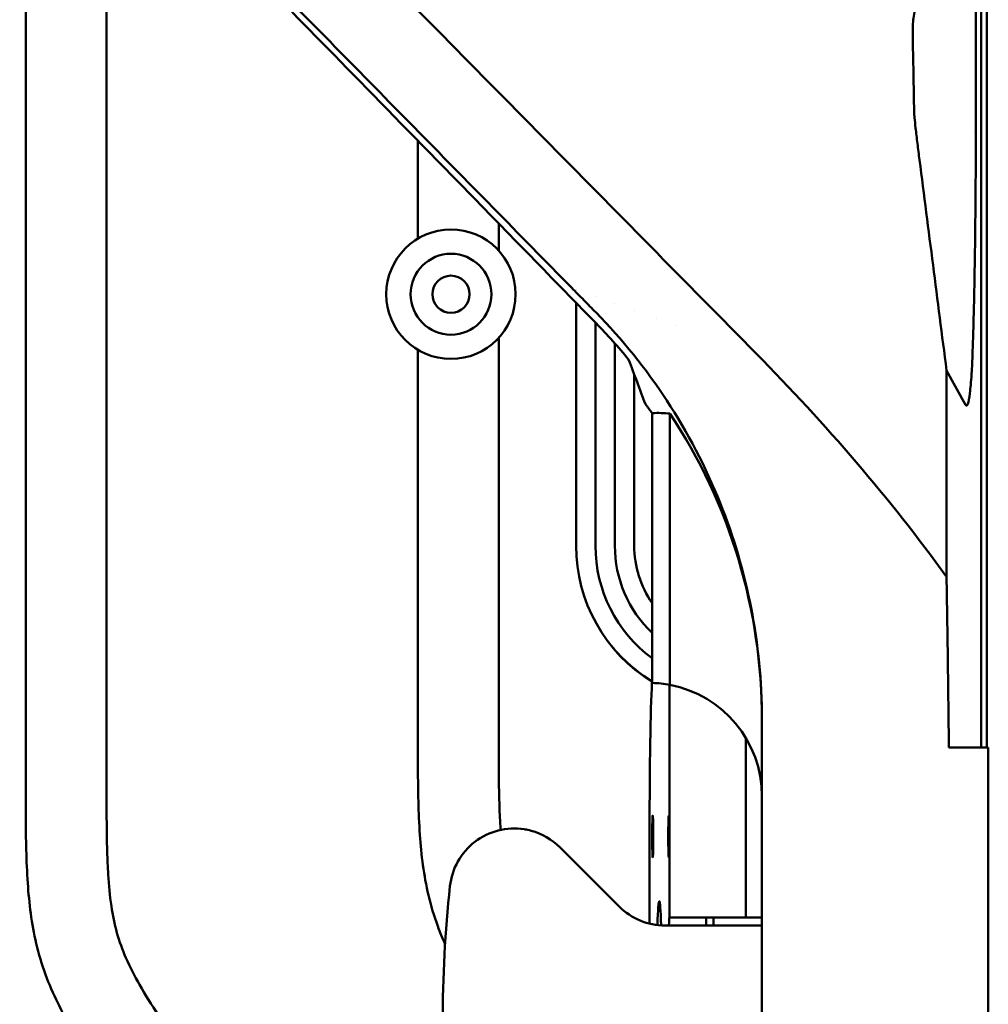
# Model space of a CAD drawing. Header units: millimetres. Extents: x 0 to 4878, y -120 to 1682.
# Tile 225 of 256: x 1592 to 1652, y 1027 to 1088. Entities that reach past the tile are written whole.
import ezdxf

# ---------------------------------------------------------------- set-up
doc = ezdxf.new("R2010")
doc.units = ezdxf.units.MM
doc.header["$LTSCALE"] = 2
doc.layers.add('Sichtbar (ISO)', color=7, linetype='Continuous', lineweight=50)

msp = doc.modelspace()

# ---------------------------------------------------------------- linework, layer by layer
at = {"layer": 'Sichtbar (ISO)'}
for p, q in [((1651.547, 1042.5136), (1651.547, 1348.5136)), ((1651.2138, 1080.9223), (1651.2138, 1310.1049)), ((1651.887, 1042.5136), (1651.887, 1195.4636)), ((1592.462, 1040.2017), (1592.462, 1102.0755)), ((1597.462, 1102.0755), (1597.462, 1040.2017)), ((1651.1128, 1080.5217), (1651.1128, 1080.5216)), ((1616.712, 1073.976), (1616.712, 1080.029)), ((1621.712, 1074.9099), (1621.712, 1073.2351)), ((1626.492, 1070.8369), (1626.492, 1070.8368)), ((1626.492, 1070.0131), (1626.492, 1054.9886)), ((1627.692, 1070.4022), (1627.692, 1070.4021)), ((1628.892, 1069.9692), (1628.892, 1069.9692)), ((1630.092, 1069.538), (1630.092, 1069.5379)), ((1631.4986, 1069.0346), (1631.4986, 1069.0345)), ((1627.692, 1068.7835), (1627.692, 1054.9886)), ((1632.642, 1068.6272), (1632.642, 1068.6271)), ((1621.712, 1067.8421), (1621.712, 1043.1897)), ((1616.712, 1043.1897), (1616.712, 1067.1012)), ((1628.892, 1054.9886), (1628.892, 1067.4944)), ((1650.5849, 1063.6961), (1649.4039, 1065.8315)), ((1649.4039, 1065.8315), (1649.4039, 1053.0638)), ((1630.092, 1065.5853), (1630.092, 1054.9886)), ((1631.1965, 1063.1895), (1631.1965, 1046.5105)), ((1632.2966, 1046.39), (1632.2968, 1063.1562)), ((1632.2777, 1032.0136), (1632.2777, 1046.3936)), ((1637.987, 1044.2619), (1637.987, 1029.8103)), ((1636.987, 1043.1191), (1636.987, 1032.0136)), ((1649.546, 1042.5136), (1651.987, 1042.5136)), ((1651.987, 1025.1273), (1651.987, 1042.5136)), ((1631.0394, 1031.6275), (1631.0394, 1037.5136)), ((1625.5017, 1036.342), (1629.1586, 1032.6852)), ((1632.2701, 1032.0136), (1632.2777, 1032.0136)), ((1632.2777, 1032.0136), (1636.987, 1032.0136)), ((1634.5401, 1031.5136), (1634.5401, 1031.9946)), ((1634.5401, 1031.9946), (1634.5401, 1031.8944)), ((1634.987, 1032.0136), (1634.987, 1031.5136)), ((1636.987, 1032.0136), (1637.987, 1032.0136)), ((1631.987, 1031.5136), (1633.487, 1031.5136)), ((1633.487, 1031.5136), (1637.987, 1031.5136))]:
    msp.add_line(p, q, dxfattribs=at)
for radius in [4, 2.5, 1.15]:
    msp.add_circle((1618.7575, 1070.5386), radius, dxfattribs=at)
for centre, radius, start, end in [((1636.342, 1054.9886), 9.85, 180, 238.507416), ((1636.342, 1054.9886), 8.65, 180, 233.497473), ((1636.342, 1054.9886), 7.45, 180, 226.316488), ((1636.342, 1054.9886), 6.25, 180, 214.58512), ((1636.342, 1054.9886), 9.8413, 218.751796, 238.476282), ((1630.987, 1039.5136), 7, 0, 0.010203), ((1622.6733, 1033.5136), 4, 45, 74.998117), ((1631.987, 1035.5136), 4, 225, 270)]:
    msp.add_arc(centre, radius, start, end, dxfattribs=at)
for centre, major_axis, ratio, start_param, end_param in [((1602.987, 1081.7578), (31.0772, -60.0591), 0.2680667, 1.1314019, 1.1785755), ((1602.987, 1042.4575), (0.0009, 35.024), 0.999315, 5.3458738, 5.365827), ((1602.987, 1002.5618), (31.0775, 60.0622), 0.2680437, 0.1002726, 0.1554858), ((1602.987, 1042.9559), (24.7301, 25.677), 0.9645746, 5.4970349, 6.0752805), ((1631.3012, 1037.5136), (0, -10), 0.0261848, 3.5932742, 4.7123884), ((1630.9865, 1039.5089), (-0.664, -6.9732), 0.9996484, 3.2065805, 3.2079432), ((1630.987, 1039.5136), (0, 7), 0.9999629, 6.094988, 6.2532541), ((1630.987, 1039.5136), (0.0037, -7), 0.9999991, 1.5704396, 2.9528605), ((1622.6733, 1033.5136), (-4, 0), 0.9999998, 4.5585871, 6.1756594), ((1696.787, 1025.5136), (-78.5442, 0), 0.9999998, 6.1756594, 6.3907112), ((1631.6417, 1025.5136), (0, -7.5), 0.0261856, 2.4995347, 3.7791149), ((1632.2701, 1030.0136), (0, -2), 0.0261845, 3.1415601, 3.8643265), ((1634.8154, 1030.0136), (0, 2), 0.9999997, 0, 0.1381236)]:
    msp.add_ellipse(centre, major_axis=major_axis, ratio=ratio, start_param=start_param, end_param=end_param, dxfattribs=at)
for centre in [(1631.2358, 1037.0136), (1632.2308, 1037.0136)]:
    msp.add_ellipse(centre, major_axis=(0, -1.3), ratio=0.0261856, dxfattribs=at)
for points, knots in [([(1637.6378, 1066.865), (1633.2632, 1071.3031), (1628.878, 1075.75), (1620.0701, 1084.6789), (1615.6473, 1089.161), (1611.2146, 1093.6511)], [-3.9790332, -3.9790332, -3.9790332, -3.9790332, -1.9935111, -1.9935111, -0.0000887, -0.0000887, -0.0000887, -0.0000887]), ([(1606.6867, 1090.8235), (1609.9537, 1087.4997), (1613.2159, 1084.1799), (1619.7294, 1077.5496), (1622.9807, 1074.239), (1626.2264, 1070.9333)], [0.0001858, 0.0001858, 0.0001858, 0.0001858, 1.4725139, 1.4725139, 2.944902, 2.944902, 2.944902, 2.944902]), ([(1627.7275, 1068.7473), (1624.7232, 1071.8257), (1622.0793, 1074.5342), (1614.3058, 1082.4931), (1610.0409, 1086.8545), (1606.4136, 1090.5538)], [0, 0, 0, 0, 1.424037, 1.424037, 3.9622049, 3.9622049, 3.9622049, 3.9622049]), ([(1647.3117, 1086.6082), (1647.3052, 1086.9607), (1647.3234, 1087.2962), (1647.4001, 1087.935), (1647.4613, 1088.2452), (1647.5423, 1088.533)], [-0.89573966, -0.89573966, -0.89573966, -0.89573966, -0.45769694, -0.45769694, -0.00000463, -0.00000463, -0.00000463, -0.00000463]), ([(1647.7318, 1078.8457), (1647.6886, 1079.1818), (1647.6456, 1079.5238), (1647.5645, 1080.1872), (1647.5259, 1080.5137), (1647.4657, 1081.0523), (1647.4428, 1081.2702), (1647.4187, 1081.5299), (1647.4126, 1081.6031), (1647.4041, 1081.7222), (1647.4017, 1081.7677), (1647.4011, 1081.8003)], [0.00000179, 0.00000179, 0.00000179, 0.00000179, 0.10188806, 0.10188806, 0.20359276, 0.20359276, 0.28825272, 0.28825272, 0.32978898, 0.32978898, 0.37047259, 0.37047259, 0.37047259, 0.37047259]), ([(1651.2137, 1080.5336), (1651.2133, 1079.7319), (1651.2112, 1078.9311), (1651.2036, 1077.3547), (1651.1983, 1076.5757), (1651.1822, 1074.7958), (1651.1703, 1073.8), (1651.1342, 1071.4292), (1651.1069, 1070.0875), (1651.048, 1067.8959), (1651.022, 1067.1375), (1650.9792, 1066.0595), (1650.962, 1065.7225), (1650.9532, 1065.6041)], [-0.47232128, -0.47232128, -0.47232128, -0.47232128, -0.41454093, -0.41454093, -0.3576636, -0.3576636, -0.28199651, -0.28199651, -0.17145995, -0.17145995, -0.08303463, -0.08303463, -0.00038583, -0.00038583, -0.00038583, -0.00038583]), ([(1651.2137, 1080.5336), (1651.2138, 1080.5983), (1651.2138, 1080.6635), (1651.2138, 1080.7925), (1651.2138, 1080.8577), (1651.2138, 1080.9223)], [0.000064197, 0.000064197, 0.000064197, 0.000064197, 0.019451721, 0.019451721, 0.038850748, 0.038850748, 0.038850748, 0.038850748]), ([(1627.7273, 1069.4053), (1627.4765, 1069.6604), (1627.2261, 1069.9154), (1626.7258, 1070.4247), (1626.476, 1070.6791), (1626.2264, 1070.9333)], [-0.22641433, -0.22641433, -0.22641433, -0.22641433, -0.11321064, -0.11321064, -0.00000698, -0.00000698, -0.00000698, -0.00000698]), ([(1637.987, 1044.2619), (1637.987, 1048.9446), (1637.0696, 1053.4752), (1633.6038, 1062.1289), (1630.9608, 1066.1144), (1627.7273, 1069.4053)], [-2.8118148, -2.8118148, -2.8118148, -2.8118148, -1.4600556, -1.4600556, -0.000001, -0.000001, -0.000001, -0.000001]), ([(1629.7433, 1066.4988), (1629.4228, 1066.8876), (1629.0955, 1067.2682), (1628.4236, 1068.0178), (1628.0787, 1068.3867), (1627.7275, 1068.7473)], [0.000001, 0.000001, 0.000001, 0.000001, 0.16602876, 0.16602876, 0.33436225, 0.33436225, 0.33436225, 0.33436225]), ([(1649.4039, 1053.0638), (1647.6442, 1055.5156), (1645.7653, 1057.8842), (1641.8369, 1062.4698), (1639.7633, 1064.7088), (1637.6378, 1066.865)], [-1.9121208, -1.9121208, -1.9121208, -1.9121208, -0.9646666, -0.9646666, -0.0000024, -0.0000024, -0.0000024, -0.0000024]), ([(1649.4039, 1053.0638), (1649.4333, 1051.3757), (1649.4598, 1049.6488), (1649.5072, 1046.1266), (1649.5281, 1044.3323), (1649.546, 1042.5136)], [-1.1326666, -1.1326666, -1.1326666, -1.1326666, -0.5669655, -0.5669655, -0.0000045, -0.0000045, -0.0000045, -0.0000045]), ([(1618.3923, 1030.3584), (1618.228, 1030.726), (1618.0754, 1031.0987), (1617.9369, 1031.4769), (1617.7079, 1032.1025), (1617.5175, 1032.7432), (1617.3647, 1033.3917), (1617.0762, 1034.6166), (1616.9222, 1035.8692), (1616.8355, 1037.1245), (1616.7881, 1037.8105), (1616.7608, 1038.4972), (1616.7432, 1039.1843), (1616.7092, 1040.5189), (1616.712, 1041.8545), (1616.712, 1043.1897)], [0.74738234, 0.74738234, 0.74738234, 0.74738234, 0.77076835, 0.77076835, 0.77076835, 0.80945275, 0.80945275, 0.80945275, 0.88252312, 0.88252312, 0.88252312, 0.92244823, 0.92244823, 0.92244823, 1, 1, 1, 1]), ([(1621.712, 1043.1897), (1621.712, 1041.817), (1621.7092, 1040.444), (1621.7494, 1039.0718), (1621.7632, 1038.5988), (1621.7822, 1038.1258), (1621.8115, 1037.6535), (1621.8163, 1037.5766), (1621.8213, 1037.4998), (1621.8267, 1037.423)], [0, 0, 0, 0, 0.065517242, 0.065517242, 0.065517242, 0.08810313, 0.08810313, 0.08810313, 0.091777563, 0.091777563, 0.091777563, 0.091777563]), ([(1615.962, 984.0393), (1615.962, 985.952), (1615.9659, 987.8651), (1615.8844, 989.7764), (1615.826, 991.1446), (1615.7239, 992.512), (1615.5049, 993.864), (1615.4054, 994.4781), (1615.2817, 995.089), (1615.1241, 995.6906), (1615.0318, 996.0429), (1614.9278, 996.3921), (1614.8115, 996.7374), (1614.6231, 997.2974), (1614.4026, 997.8473), (1614.1558, 998.3844), (1613.6331, 999.5218), (1612.9925, 1000.6018), (1612.3045, 1001.6485), (1611.9174, 1002.2375), (1611.5154, 1002.816), (1611.1063, 1003.3898), (1610.8408, 1003.7622), (1610.5724, 1004.1327), (1610.3024, 1004.5019), (1609.884, 1005.0742), (1609.4619, 1005.6436), (1609.0395, 1006.2128), (1607.9425, 1007.6915), (1606.8438, 1009.169), (1605.7428, 1010.6447), (1603.594, 1013.5246), (1601.436, 1016.3976), (1599.3025, 1019.2886), (1598.775, 1020.0034), (1598.2491, 1020.7193), (1597.7324, 1021.442), (1596.893, 1022.6163), (1596.0784, 1023.8086), (1595.3483, 1025.0535), (1594.7035, 1026.1529), (1594.1247, 1027.2933), (1593.6869, 1028.4889), (1593.4579, 1029.1145), (1593.2675, 1029.7552), (1593.1147, 1030.4037), (1592.8262, 1031.6286), (1592.6722, 1032.8811), (1592.5855, 1034.1365), (1592.5381, 1034.8224), (1592.5108, 1035.5092), (1592.4932, 1036.1962), (1592.4592, 1037.5308), (1592.462, 1038.8665), (1592.462, 1040.2017)], [0, 0, 0, 0, 0.0912872, 0.0912872, 0.0912872, 0.1566356, 0.1566356, 0.1566356, 0.1863172, 0.1863172, 0.1863172, 0.2037018, 0.2037018, 0.2037018, 0.2318928, 0.2318928, 0.2318928, 0.2915926, 0.2915926, 0.2915926, 0.325185, 0.325185, 0.325185, 0.3469854, 0.3469854, 0.3469854, 0.3807659, 0.3807659, 0.3807659, 0.4685168, 0.4685168, 0.4685168, 0.6397604, 0.6397604, 0.6397604, 0.6820993, 0.6820993, 0.6820993, 0.7508886, 0.7508886, 0.7508886, 0.8116364, 0.8116364, 0.8116364, 0.843424, 0.843424, 0.843424, 0.9034672, 0.9034672, 0.9034672, 0.9362744, 0.9362744, 0.9362744, 1, 1, 1, 1]), ([(1597.462, 1040.2017), (1597.462, 1038.8289), (1597.4592, 1037.456), (1597.4994, 1036.0838), (1597.5132, 1035.6107), (1597.5322, 1035.1378), (1597.5615, 1034.6654), (1597.602, 1034.0135), (1597.6622, 1033.3628), (1597.7587, 1032.7166), (1597.8419, 1032.1593), (1597.9521, 1031.6053), (1598.1042, 1031.0629), (1598.2524, 1030.5345), (1598.4403, 1030.0171), (1598.6593, 1029.5135), (1598.9057, 1028.9466), (1599.1914, 1028.3973), (1599.4974, 1027.8599), (1599.8596, 1027.2236), (1600.2503, 1026.604), (1600.6558, 1025.9943), (1601.0611, 1025.3848), (1601.4813, 1024.7852), (1601.9077, 1024.1901), (1602.4077, 1023.4921), (1602.9162, 1022.8003), (1603.4263, 1022.1096), (1604.0685, 1021.2401), (1604.7133, 1020.3724), (1605.3589, 1019.5053), (1608.1326, 1015.7804), (1610.9225, 1012.0677), (1613.6825, 1008.3324), (1614.3713, 1007.4001), (1615.0583, 1006.4665), (1615.7192, 1005.5145), (1616.0242, 1005.0752), (1616.3237, 1004.632), (1616.6147, 1004.1833), (1617.1203, 1003.4039), (1617.6005, 1002.608), (1618.0379, 1001.789), (1618.4802, 1000.9609), (1618.8789, 1000.1091), (1619.2193, 999.2346), (1619.4636, 998.6072), (1619.6778, 997.968), (1619.8609, 997.3202), (1619.9922, 996.8554), (1620.1074, 996.3861), (1620.2083, 995.9139), (1620.3613, 995.1977), (1620.4815, 994.4746), (1620.5765, 993.7485), (1620.7019, 992.7904), (1620.7835, 991.827), (1620.8392, 990.8623), (1620.8832, 990.0991), (1620.9109, 989.3352), (1620.9289, 988.5711), (1620.9644, 987.0609), (1620.962, 985.55), (1620.962, 984.0393)], [0, 0, 0, 0, 0.0655172, 0.0655172, 0.0655172, 0.0881031, 0.0881031, 0.0881031, 0.1192752, 0.1192752, 0.1192752, 0.1461621, 0.1461621, 0.1461621, 0.1723561, 0.1723561, 0.1723561, 0.201837, 0.201837, 0.201837, 0.2367427, 0.2367427, 0.2367427, 0.2716348, 0.2716348, 0.2716348, 0.3125572, 0.3125572, 0.3125572, 0.3640755, 0.3640755, 0.3640755, 0.5854125, 0.5854125, 0.5854125, 0.6406541, 0.6406541, 0.6406541, 0.6661473, 0.6661473, 0.6661473, 0.7104263, 0.7104263, 0.7104263, 0.7551941, 0.7551941, 0.7551941, 0.7873139, 0.7873139, 0.7873139, 0.8103575, 0.8103575, 0.8103575, 0.8453065, 0.8453065, 0.8453065, 0.8914211, 0.8914211, 0.8914211, 0.9279006, 0.9279006, 0.9279006, 1, 1, 1, 1]), ([(1573.212, 1037.2137), (1573.212, 1035.8409), (1573.2092, 1034.4679), (1573.2494, 1033.0957), (1573.2632, 1032.6227), (1573.2822, 1032.1497), (1573.3115, 1031.6774), (1573.352, 1031.0255), (1573.4122, 1030.3747), (1573.5087, 1029.7286), (1573.5919, 1029.1712), (1573.7021, 1028.6173), (1573.8542, 1028.0749), (1574.0024, 1027.5465), (1574.1903, 1027.029), (1574.4093, 1026.5254), (1574.6557, 1025.9586), (1574.9414, 1025.4092), (1575.2474, 1024.8718), (1575.6096, 1024.2355), (1576.0003, 1023.616), (1576.4058, 1023.0063), (1576.8111, 1022.3968), (1577.2313, 1021.7972), (1577.6577, 1021.202), (1578.1577, 1020.504), (1578.6662, 1019.8122), (1579.1763, 1019.1215), (1579.8185, 1018.252), (1580.4633, 1017.3843), (1581.1089, 1016.5173), (1583.8826, 1012.7923), (1586.6725, 1009.0797), (1589.4325, 1005.3443), (1590.1213, 1004.4121), (1590.8083, 1003.4784), (1591.4692, 1002.5265), (1591.7742, 1002.0871), (1592.0737, 1001.6439), (1592.3647, 1001.1952), (1592.8703, 1000.4159), (1593.3505, 999.62), (1593.7879, 998.8009), (1594.2302, 997.9728), (1594.6289, 997.1211), (1594.9693, 996.2466), (1595.2136, 995.6191), (1595.4278, 994.98), (1595.6109, 994.3321), (1595.7422, 993.8673), (1595.8574, 993.3981), (1595.9583, 992.9258), (1596.1113, 992.2096), (1596.2315, 991.4865), (1596.3265, 990.7604), (1596.4519, 989.8023), (1596.5335, 988.8389), (1596.5892, 987.8742), (1596.6332, 987.1111), (1596.6609, 986.3472), (1596.6789, 985.5831), (1596.7144, 984.0729), (1596.712, 982.562), (1596.712, 981.0513)], [0, 0, 0, 0, 0.0655172, 0.0655172, 0.0655172, 0.0881031, 0.0881031, 0.0881031, 0.1192752, 0.1192752, 0.1192752, 0.1461621, 0.1461621, 0.1461621, 0.1723561, 0.1723561, 0.1723561, 0.201837, 0.201837, 0.201837, 0.2367427, 0.2367427, 0.2367427, 0.2716348, 0.2716348, 0.2716348, 0.3125572, 0.3125572, 0.3125572, 0.3640755, 0.3640755, 0.3640755, 0.5854125, 0.5854125, 0.5854125, 0.6406541, 0.6406541, 0.6406541, 0.6661473, 0.6661473, 0.6661473, 0.7104263, 0.7104263, 0.7104263, 0.7551941, 0.7551941, 0.7551941, 0.7873139, 0.7873139, 0.7873139, 0.8103575, 0.8103575, 0.8103575, 0.8453065, 0.8453065, 0.8453065, 0.8914211, 0.8914211, 0.8914211, 0.9279006, 0.9279006, 0.9279006, 1, 1, 1, 1]), ([(1623.7087, 1037.3773), (1623.5856, 1037.4103), (1623.4524, 1037.439), (1623.3144, 1037.4619), (1623.3002, 1037.4642), (1623.2861, 1037.4664)], [-0.151830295, -0.151830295, -0.151830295, -0.151830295, -0.113591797, -0.113591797, -0.109144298, -0.109144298, -0.109144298, -0.109144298]), ([(1637.987, 1029.8103), (1637.987, 1026.5267), (1637.987, 1023.243), (1637.987, 1017.1441), (1637.987, 1014.3289), (1637.987, 1011.5137)], [-1.8296726, -1.8296726, -1.8296726, -1.8296726, -0.8445647, -0.8445647, -0.0000037, -0.0000037, -0.0000037, -0.0000037])]:
    msp.add_open_spline(points, degree=3, knots=knots, dxfattribs=at)
for points in [[(1647.3117, 1086.6082), (1647.3415, 1085.006), (1647.3713, 1083.4033), (1647.4011, 1081.8003)], [(1647.7318, 1078.8457), (1648.2892, 1074.5076), (1648.8465, 1070.1695), (1649.4039, 1065.8315)], [(1650.9532, 1065.6021), (1650.9189, 1065.1203), (1650.8458, 1064.3314), (1650.7219, 1063.6643), (1650.6319, 1063.6111), (1650.5849, 1063.6961)], [(1650.9532, 1065.6039), (1650.9532, 1065.6033), (1650.9532, 1065.6027), (1650.9532, 1065.6021)], [(1628.6671, 1048.8285), (1628.6651, 1048.8263), (1628.6631, 1048.8242), (1628.6611, 1048.8221)]]:
    msp.add_open_spline(points, degree=3, dxfattribs=at)

doc.saveas('drawing.dxf')
